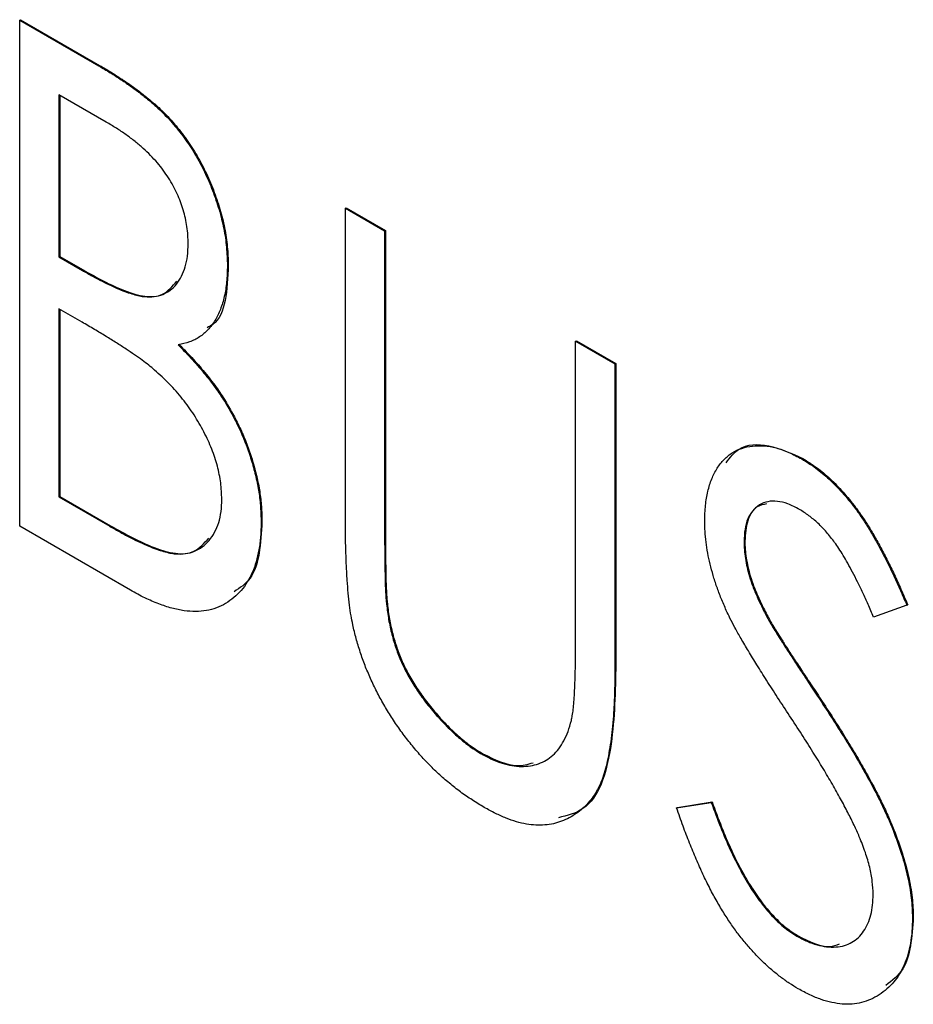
# Model space of a CAD drawing. Header units: millimetres. Extents: x 0 to 420, y 0 to 297.
# Tile 15 of 22: x 326.43 to 328.34, y 219.88 to 221.99. Entities that reach past the tile are written whole.
import ezdxf

# ---------------------------------------------------------------- set-up
doc = ezdxf.new("R2010")
doc.units = ezdxf.units.MM

msp = doc.modelspace()

# ---------------------------------------------------------------- linework, layer by layer
at = {"color": 7, "linetype": 'Continuous', "lineweight": 25}
for p, q in [((326.4338, 221.9843), (326.4355, 221.9854)), ((326.4338, 221.9843), (326.6026, 221.8869)), ((326.4338, 220.9041), (326.4338, 221.9843)), ((326.4355, 221.9854), (326.6044, 221.8879)), ((326.6026, 221.8869), (326.6044, 221.8879)), ((326.6185, 221.7669), (326.5177, 221.8251)), ((326.5177, 221.8251), (326.5177, 221.4789)), ((326.5195, 221.8241), (326.5195, 221.4799)), ((327.1294, 221.5828), (327.1311, 221.5838)), ((327.1294, 221.5828), (327.2133, 221.5343)), ((327.1294, 220.9304), (327.1294, 221.5828)), ((327.1311, 221.5838), (327.2151, 221.5353)), ((327.2133, 221.5343), (327.2151, 221.5353)), ((327.2133, 221.5343), (327.2133, 220.8871)), ((327.2151, 221.5353), (327.2151, 220.8881)), ((326.5177, 221.4789), (326.5195, 221.4799)), ((326.5177, 221.4789), (326.5676, 221.4501)), ((326.5195, 221.4799), (326.5693, 221.4511)), ((326.5676, 221.4501), (326.5693, 221.4511)), ((326.8775, 221.4605), (326.8793, 221.4615)), ((326.567, 221.3396), (326.5177, 221.3681)), ((326.5177, 221.3681), (326.5177, 220.9665)), ((326.5195, 221.3671), (326.5195, 220.9675)), ((327.6211, 221.2989), (327.6228, 221.3)), ((327.6211, 221.2989), (327.705, 221.2505)), ((327.6211, 220.6517), (327.6211, 221.2989)), ((327.6228, 221.3), (327.7068, 221.2515)), ((327.705, 221.2505), (327.7068, 221.2515)), ((327.705, 221.2505), (327.705, 220.5981)), ((327.7068, 221.2515), (327.7068, 220.5991)), ((328.1044, 221.0476), (328.1061, 221.0487)), ((326.5177, 220.9665), (326.5195, 220.9675)), ((326.5177, 220.9665), (326.626, 220.9039)), ((326.5195, 220.9675), (326.6278, 220.905)), ((326.6703, 220.7676), (326.4338, 220.9041)), ((326.626, 220.9039), (326.6278, 220.905)), ((326.9495, 220.9131), (326.9512, 220.9141)), ((327.2133, 220.8871), (327.2151, 220.8881)), ((327.9809, 220.8714), (327.9826, 220.8724)), ((327.2169, 220.7414), (327.2186, 220.7424)), ((328.3287, 220.7353), (328.2576, 220.7099)), ((328.3287, 220.7353), (328.3304, 220.7363)), ((328.0352, 220.7004), (328.037, 220.7015)), ((327.705, 220.5981), (327.7068, 220.5991)), ((328.1461, 220.5289), (328.1479, 220.5299)), ((327.4213, 220.4171), (327.4231, 220.4182)), ((327.8369, 220.3025), (327.911, 220.3145)), ((327.8387, 220.3035), (327.9127, 220.3155)), ((327.911, 220.3145), (327.9127, 220.3155)), ((327.8369, 220.3025), (327.8387, 220.3035)), ((328.3406, 220.068), (328.3424, 220.069)), ((328.0937, 220.029), (328.0954, 220.03))]:
    msp.add_line(p, q, dxfattribs=at)
for points, knots in [([(326.6026, 221.8869), (326.6109, 221.8821), (326.6269, 221.8727), (326.6502, 221.8576), (326.672, 221.8428), (326.6924, 221.8275), (326.7112, 221.8124), (326.7287, 221.7971), (326.7446, 221.7817), (326.7637, 221.7609), (326.7854, 221.7336), (326.8089, 221.6984), (326.8292, 221.6605), (326.8464, 221.6206), (326.8601, 221.58), (326.8705, 221.5392), (326.8762, 221.4991), (326.8771, 221.4735), (326.8775, 221.4605)], [0, 0, 0, 0, 0.060411, 0.117245, 0.171021, 0.220982, 0.268098, 0.311607, 0.352705, 0.391223, 0.464448, 0.5367, 0.610578, 0.686475, 0.763836, 0.840678, 0.919304, 1, 1, 1, 1]), ([(326.6044, 221.8879), (326.6126, 221.8831), (326.6286, 221.8737), (326.6519, 221.8586), (326.6738, 221.8438), (326.6942, 221.8285), (326.713, 221.8134), (326.7304, 221.7982), (326.7464, 221.7828), (326.7655, 221.762), (326.7872, 221.7347), (326.8107, 221.6994), (326.8309, 221.6615), (326.8482, 221.6217), (326.8618, 221.581), (326.8723, 221.5402), (326.878, 221.5001), (326.8789, 221.4745), (326.8793, 221.4615)], [0, 0, 0, 0, 0.060411, 0.117245, 0.171021, 0.220982, 0.268098, 0.311607, 0.352705, 0.391223, 0.464448, 0.5367, 0.610578, 0.686475, 0.763836, 0.840678, 0.919304, 1, 1, 1, 1]), ([(326.7936, 221.507), (326.7935, 221.5131), (326.7934, 221.5249), (326.7911, 221.5432), (326.7881, 221.5612), (326.7833, 221.5791), (326.7775, 221.5966), (326.7703, 221.614), (326.7617, 221.631), (326.7518, 221.6479), (326.7405, 221.6644), (326.7277, 221.6806), (326.7131, 221.6959), (326.6973, 221.7113), (326.6797, 221.7258), (326.6607, 221.7403), (326.6401, 221.7541), (326.6259, 221.7625), (326.6185, 221.7669)], [0, 0, 0, 0, 0.06133, 0.120228, 0.176295, 0.231183, 0.28436, 0.336804, 0.390319, 0.444102, 0.499931, 0.558187, 0.620048, 0.685431, 0.755834, 0.832075, 0.912837, 1, 1, 1, 1]), ([(326.5676, 221.4501), (326.5749, 221.446), (326.589, 221.4381), (326.6095, 221.427), (326.6284, 221.4179), (326.6458, 221.4098), (326.6618, 221.4037), (326.6762, 221.3991), (326.6893, 221.3955), (326.7043, 221.3935), (326.7215, 221.3934), (326.7395, 221.3984), (326.7557, 221.4071), (326.7691, 221.4205), (326.78, 221.4373), (326.7879, 221.4575), (326.7928, 221.4807), (326.7933, 221.4981), (326.7936, 221.507)], [0, 0, 0, 0, 0.069184, 0.133671, 0.193573, 0.248874, 0.299806, 0.346427, 0.38874, 0.427283, 0.498939, 0.569184, 0.639423, 0.710845, 0.782802, 0.854631, 0.925945, 1, 1, 1, 1]), ([(326.5693, 221.4511), (326.5986, 221.4348), (326.6569, 221.4023), (326.7347, 221.3853), (326.76, 221.4162), (326.7692, 221.4274)], [0, 0, 0, 0, 0.391762, 0.779301, 1, 1, 1, 1]), ([(326.8775, 221.4605), (326.8772, 221.4488), (326.8766, 221.4257), (326.8713, 221.3945), (326.8632, 221.3664), (326.8513, 221.3427), (326.8365, 221.3225), (326.8182, 221.3073), (326.7968, 221.2965), (326.7805, 221.2932), (326.7722, 221.2915)], [0, 0, 0, 0, 0.131479, 0.258232, 0.38261, 0.506215, 0.627933, 0.750087, 0.872821, 1, 1, 1, 1]), ([(326.8793, 221.4615), (326.877, 221.4086), (326.8744, 221.3486), (326.8384, 221.33), (326.8342, 221.3278)], [0, 0, 0, 0, 0.883266, 1, 1, 1, 1]), ([(326.7218, 221.2375), (326.7177, 221.2409), (326.7091, 221.2482), (326.6949, 221.2589), (326.6786, 221.2704), (326.6602, 221.2827), (326.6399, 221.2961), (326.6174, 221.3097), (326.5929, 221.3246), (326.5759, 221.3345), (326.567, 221.3396)], [0, 0, 0, 0, 0.0801407, 0.1716876, 0.2772386, 0.3957503, 0.527398, 0.670909, 0.828844, 1, 1, 1, 1]), ([(326.7722, 221.2915), (326.7827, 221.2808), (326.8026, 221.2602), (326.8301, 221.2283), (326.8539, 221.1974), (326.874, 221.1668), (326.8911, 221.1364), (326.9064, 221.1056), (326.9191, 221.0739), (326.9301, 221.0415), (326.9386, 221.009), (326.9452, 220.9764), (326.9486, 220.9443), (326.9492, 220.9235), (326.9495, 220.9131)], [0, 0, 0, 0, 0.105094, 0.200987, 0.288426, 0.36794, 0.443759, 0.519243, 0.59631, 0.674393, 0.754077, 0.833933, 0.916123, 1, 1, 1, 1]), ([(326.774, 221.2925), (326.7844, 221.2818), (326.8044, 221.2613), (326.8319, 221.2293), (326.8557, 221.1984), (326.8758, 221.1678), (326.8928, 221.1374), (326.9081, 221.1066), (326.9209, 221.0749), (326.9319, 221.0426), (326.9403, 221.0101), (326.947, 220.9774), (326.9504, 220.9453), (326.951, 220.9246), (326.9512, 220.9141)], [0, 0, 0, 0, 0.105094, 0.200987, 0.288426, 0.36794, 0.443759, 0.519243, 0.59631, 0.674393, 0.754077, 0.833933, 0.916123, 1, 1, 1, 1]), ([(326.8655, 220.9615), (326.8651, 220.9731), (326.8641, 220.9958), (326.8568, 221.0322), (326.8446, 221.069), (326.8276, 221.1058), (326.8066, 221.142), (326.7817, 221.1766), (326.7532, 221.2089), (326.7325, 221.2278), (326.7218, 221.2375)], [0, 0, 0, 0, 0.122978, 0.241496, 0.358865, 0.47987, 0.603747, 0.728862, 0.860622, 1, 1, 1, 1]), ([(327.8969, 220.9153), (327.8972, 220.9265), (327.8978, 220.9488), (327.9031, 220.9787), (327.9113, 221.0055), (327.9229, 221.0285), (327.9378, 221.0471), (327.9551, 221.0618), (327.9758, 221.071), (327.9985, 221.0761), (328.0233, 221.0762), (328.0493, 221.072), (328.0765, 221.0624), (328.095, 221.0526), (328.1044, 221.0476)], [0, 0, 0, 0, 0.088291, 0.174419, 0.258423, 0.342317, 0.425287, 0.506935, 0.587922, 0.670559, 0.753145, 0.834844, 0.916686, 1, 1, 1, 1]), ([(327.9425, 221.0395), (327.951, 221.0505), (327.9724, 221.0785), (328.0329, 221.0817), (328.0817, 221.0597), (328.1061, 221.0487)], [0, 0, 0, 0, 0.246521, 0.623371, 1, 1, 1, 1]), ([(328.1044, 221.0476), (328.1143, 221.0415), (328.1341, 221.0292), (328.1632, 221.0047), (328.1911, 220.9761), (328.2136, 220.9488), (328.2311, 220.9244), (328.2446, 220.9038), (328.2581, 220.8809), (328.272, 220.856), (328.2859, 220.8289), (328.3003, 220.7996), (328.3144, 220.7682), (328.3238, 220.7465), (328.3287, 220.7353)], [0, 0, 0, 0, 0.103822, 0.205919, 0.309231, 0.415653, 0.47222, 0.532858, 0.597819, 0.667857, 0.743177, 0.823448, 0.908942, 1, 1, 1, 1]), ([(328.1061, 221.0487), (328.1161, 221.0425), (328.1359, 221.0302), (328.1649, 221.0057), (328.1929, 220.9771), (328.2153, 220.9499), (328.2328, 220.9254), (328.2464, 220.9048), (328.2598, 220.8819), (328.2738, 220.8571), (328.2877, 220.8299), (328.302, 220.8007), (328.3162, 220.7692), (328.3256, 220.7475), (328.3304, 220.7363)], [0, 0, 0, 0, 0.103822, 0.205919, 0.309231, 0.415653, 0.47222, 0.532858, 0.597819, 0.667857, 0.743177, 0.823448, 0.908942, 1, 1, 1, 1]), ([(326.626, 220.9039), (326.6338, 220.8996), (326.6487, 220.8912), (326.6703, 220.8795), (326.6903, 220.8696), (326.7087, 220.8617), (326.7255, 220.8548), (326.7407, 220.85), (326.7543, 220.8467), (326.7702, 220.8443), (326.7881, 220.8447), (326.8072, 220.85), (326.8243, 220.8593), (326.8388, 220.8732), (326.8505, 220.8907), (326.8594, 220.9111), (326.8646, 220.9348), (326.8652, 220.9526), (326.8655, 220.9615)], [0, 0, 0, 0, 0.069807, 0.134579, 0.194415, 0.250549, 0.301262, 0.347969, 0.390185, 0.42866, 0.500914, 0.571392, 0.642245, 0.714971, 0.787795, 0.858561, 0.928895, 1, 1, 1, 1]), ([(328.0995, 220.9397), (328.0911, 220.9441), (328.0749, 220.9527), (328.052, 220.958), (328.0312, 220.9575), (328.0136, 220.9503), (327.9991, 220.9379), (327.9883, 220.9206), (327.982, 220.8981), (327.9812, 220.8804), (327.9809, 220.8714)], [0, 0, 0, 0, 0.133507, 0.258557, 0.380724, 0.504971, 0.628085, 0.748901, 0.871477, 1, 1, 1, 1]), ([(328.0291, 220.9518), (328.022, 220.9504), (328.0034, 220.9467), (327.9861, 220.9177), (327.9838, 220.8875), (327.9826, 220.8724)], [0, 0, 0, 0, 0.236605, 0.618129, 1, 1, 1, 1]), ([(327.1453, 220.6935), (327.144, 220.7001), (327.1411, 220.7142), (327.1381, 220.7366), (327.1353, 220.7619), (327.1331, 220.7901), (327.1315, 220.8211), (327.1302, 220.855), (327.1294, 220.8918), (327.1294, 220.9172), (327.1294, 220.9304)], [0, 0, 0, 0, 0.077936, 0.169149, 0.274074, 0.391816, 0.523462, 0.668216, 0.827041, 1, 1, 1, 1]), ([(328.2576, 220.7099), (328.2537, 220.719), (328.2461, 220.7364), (328.2346, 220.7615), (328.2236, 220.7846), (328.2129, 220.8055), (328.2028, 220.8244), (328.193, 220.8413), (328.1837, 220.8562), (328.172, 220.8731), (328.1573, 220.8915), (328.1388, 220.9109), (328.1194, 220.9271), (328.1061, 220.9355), (328.0995, 220.9397)], [0, 0, 0, 0, 0.102557, 0.196911, 0.284395, 0.364416, 0.437215, 0.503536, 0.563602, 0.61645, 0.714669, 0.808954, 0.904132, 1, 1, 1, 1]), ([(326.6278, 220.905), (326.6586, 220.8877), (326.7198, 220.8535), (326.8009, 220.8363), (326.8279, 220.8675), (326.8376, 220.8787)], [0, 0, 0, 0, 0.393425, 0.78265, 1, 1, 1, 1]), ([(326.9495, 220.9131), (326.9493, 220.9026), (326.9489, 220.8821), (326.9452, 220.8538), (326.9392, 220.8281), (326.931, 220.805), (326.9202, 220.7844), (326.9071, 220.7665), (326.8915, 220.7512), (326.8739, 220.7386), (326.8542, 220.7292), (326.8329, 220.7232), (326.8096, 220.7215), (326.7849, 220.7231), (326.7585, 220.7286), (326.7305, 220.738), (326.7009, 220.7505), (326.6806, 220.7618), (326.6703, 220.7676)], [0, 0, 0, 0, 0.0633629, 0.1246272, 0.184367, 0.243059, 0.3018438, 0.3613377, 0.4211797, 0.4829026, 0.5445951, 0.6059988, 0.6673673, 0.7294911, 0.7932578, 0.8593414, 0.927971, 1, 1, 1, 1]), ([(326.9512, 220.9141), (326.9485, 220.8673), (326.9446, 220.7993), (326.9042, 220.7724), (326.8916, 220.764)], [0, 0, 0, 0, 0.687627, 1, 1, 1, 1]), ([(327.943, 220.7242), (327.9393, 220.7327), (327.932, 220.7495), (327.9226, 220.7745), (327.9146, 220.7991), (327.9084, 220.8232), (327.9032, 220.847), (327.8994, 220.8704), (327.8974, 220.8932), (327.8971, 220.9079), (327.8969, 220.9153)], [0, 0, 0, 0, 0.130877, 0.257719, 0.382316, 0.506626, 0.628302, 0.751527, 0.87547, 1, 1, 1, 1]), ([(327.2133, 220.8871), (327.2133, 220.878), (327.2133, 220.8606), (327.2135, 220.8357), (327.2138, 220.8135), (327.2143, 220.7939), (327.2145, 220.7772), (327.2153, 220.7628), (327.216, 220.7512), (327.2166, 220.7443), (327.2169, 220.7414)], [0, 0, 0, 0, 0.191105, 0.362655, 0.516171, 0.650128, 0.766034, 0.862527, 0.941006, 1, 1, 1, 1]), ([(327.2151, 220.8881), (327.2151, 220.879), (327.215, 220.8616), (327.2152, 220.8368), (327.2156, 220.8145), (327.216, 220.795), (327.2162, 220.7782), (327.2171, 220.7638), (327.2178, 220.7523), (327.2184, 220.7454), (327.2186, 220.7424)], [0, 0, 0, 0, 0.191105, 0.362655, 0.516171, 0.650128, 0.766034, 0.862527, 0.941006, 1, 1, 1, 1]), ([(327.9809, 220.8714), (327.981, 220.8655), (327.9813, 220.8538), (327.9837, 220.8353), (327.9872, 220.8163), (327.9923, 220.7963), (327.9996, 220.775), (328.0093, 220.7519), (328.0212, 220.7267), (328.0304, 220.7095), (328.0352, 220.7004)], [0, 0, 0, 0, 0.110385, 0.220503, 0.331137, 0.443585, 0.563154, 0.695062, 0.839762, 1, 1, 1, 1]), ([(327.9826, 220.8724), (327.9828, 220.8665), (327.983, 220.8548), (327.9854, 220.8363), (327.989, 220.8173), (327.9941, 220.7974), (328.0014, 220.776), (328.0111, 220.7529), (328.023, 220.7278), (328.0321, 220.7105), (328.037, 220.7015)], [0, 0, 0, 0, 0.110385, 0.220503, 0.331137, 0.443585, 0.563154, 0.695062, 0.839762, 1, 1, 1, 1]), ([(327.2169, 220.7414), (327.2181, 220.7305), (327.2206, 220.7094), (327.2271, 220.6776), (327.236, 220.6471), (327.2468, 220.6177), (327.261, 220.5888), (327.2779, 220.5601), (327.2983, 220.5314), (327.3212, 220.5032), (327.3457, 220.4766), (327.3708, 220.453), (327.3961, 220.4327), (327.4129, 220.4223), (327.4213, 220.4171)], [0, 0, 0, 0, 0.0889375, 0.1727267, 0.251185, 0.3263801, 0.4009876, 0.479456, 0.5624606, 0.6520321, 0.742988, 0.8310174, 0.9158505, 1, 1, 1, 1]), ([(327.2186, 220.7424), (327.2199, 220.7315), (327.2223, 220.7104), (327.2289, 220.6787), (327.2378, 220.6482), (327.2486, 220.6187), (327.2628, 220.5898), (327.2797, 220.5611), (327.3001, 220.5325), (327.3229, 220.5042), (327.3475, 220.4776), (327.3726, 220.454), (327.3978, 220.4337), (327.4147, 220.4233), (327.4231, 220.4182)], [0, 0, 0, 0, 0.0889375, 0.1727267, 0.251185, 0.3263801, 0.4009876, 0.479456, 0.5624606, 0.6520321, 0.742988, 0.8310174, 0.9158505, 1, 1, 1, 1]), ([(328.0783, 220.4992), (328.0697, 220.5123), (328.0531, 220.5375), (328.0298, 220.5737), (328.0091, 220.6068), (327.9908, 220.6365), (327.9752, 220.663), (327.9619, 220.6863), (327.9513, 220.7063), (327.9456, 220.7187), (327.943, 220.7242)], [0, 0, 0, 0, 0.179535, 0.344506, 0.492131, 0.62464, 0.742099, 0.843179, 0.92954, 1, 1, 1, 1]), ([(327.426, 220.3036), (327.4174, 220.3089), (327.4005, 220.3191), (327.3755, 220.3362), (327.3516, 220.3552), (327.3284, 220.3751), (327.3063, 220.3968), (327.2851, 220.4197), (327.2649, 220.4442), (327.2456, 220.4697), (327.2277, 220.4962), (327.2113, 220.5234), (327.1962, 220.5508), (327.183, 220.5788), (327.1709, 220.607), (327.161, 220.6356), (327.1519, 220.6646), (327.1475, 220.6838), (327.1453, 220.6935)], [0, 0, 0, 0, 0.069994, 0.137225, 0.203144, 0.267439, 0.330757, 0.392722, 0.455101, 0.517382, 0.579131, 0.639383, 0.69929, 0.758596, 0.817649, 0.877496, 0.938128, 1, 1, 1, 1]), ([(328.0352, 220.7004), (328.037, 220.6973), (328.0413, 220.6898), (328.0492, 220.6771), (328.0594, 220.6609), (328.0721, 220.6412), (328.0871, 220.6179), (328.1048, 220.5915), (328.1246, 220.5613), (328.1387, 220.5401), (328.1461, 220.5289)], [0, 0, 0, 0, 0.053039, 0.126288, 0.218872, 0.334457, 0.469409, 0.625738, 0.802267, 1, 1, 1, 1]), ([(328.037, 220.7015), (328.0388, 220.6983), (328.043, 220.6908), (328.051, 220.6782), (328.0612, 220.6619), (328.0738, 220.6423), (328.0889, 220.6189), (328.1065, 220.5925), (328.1264, 220.5623), (328.1405, 220.5411), (328.1479, 220.5299)], [0, 0, 0, 0, 0.053039, 0.126288, 0.218872, 0.334457, 0.469409, 0.625738, 0.802267, 1, 1, 1, 1]), ([(327.6121, 220.4892), (327.6128, 220.4926), (327.6144, 220.5002), (327.6162, 220.5135), (327.6176, 220.5296), (327.619, 220.5485), (327.6198, 220.5703), (327.6206, 220.5948), (327.6209, 220.6224), (327.621, 220.6416), (327.6211, 220.6517)], [0, 0, 0, 0, 0.069596, 0.155423, 0.257515, 0.37358, 0.506166, 0.6554, 0.819993, 1, 1, 1, 1]), ([(327.705, 220.5981), (327.705, 220.5863), (327.7048, 220.5635), (327.7036, 220.5305), (327.702, 220.4996), (327.6997, 220.4707), (327.6962, 220.4444), (327.6923, 220.42), (327.688, 220.3974), (327.6824, 220.3772), (327.6761, 220.3586), (327.6681, 220.3421), (327.659, 220.3266), (327.6481, 220.3132), (327.6363, 220.3007), (327.6225, 220.2904), (327.6077, 220.2813), (327.5915, 220.2739), (327.5741, 220.2685), (327.5555, 220.2659), (327.5362, 220.2654), (327.5159, 220.2677), (327.4947, 220.2729), (327.4726, 220.2805), (327.4496, 220.2907), (327.4339, 220.2993), (327.426, 220.3036)], [0, 0, 0, 0, 0.055741, 0.108782, 0.159483, 0.20722, 0.252436, 0.295103, 0.335609, 0.373517, 0.409957, 0.446416, 0.482967, 0.519684, 0.557168, 0.594999, 0.634172, 0.674127, 0.714136, 0.754079, 0.793688, 0.83312, 0.873373, 0.914549, 0.95654, 1, 1, 1, 1]), ([(327.7068, 220.5991), (327.7055, 220.5414), (327.7028, 220.4267), (327.6634, 220.3014), (327.603, 220.2863), (327.5843, 220.2816)], [0, 0, 0, 0, 0.410745, 0.817309, 1, 1, 1, 1]), ([(328.1461, 220.5289), (328.1551, 220.5151), (328.1725, 220.4886), (328.1971, 220.4494), (328.2196, 220.4123), (328.2398, 220.377), (328.258, 220.3439), (328.2737, 220.3126), (328.2875, 220.2833), (328.3025, 220.2473), (328.3176, 220.2048), (328.331, 220.1561), (328.339, 220.1102), (328.3401, 220.082), (328.3406, 220.068)], [0, 0, 0, 0, 0.093761, 0.181614, 0.264342, 0.341677, 0.41338, 0.479975, 0.541968, 0.599292, 0.705911, 0.807015, 0.904485, 1, 1, 1, 1]), ([(328.1479, 220.5299), (328.1569, 220.5162), (328.1743, 220.4896), (328.1989, 220.4504), (328.2214, 220.4133), (328.2416, 220.378), (328.2597, 220.3449), (328.2755, 220.3136), (328.2893, 220.2843), (328.3043, 220.2483), (328.3194, 220.2058), (328.3328, 220.1571), (328.3408, 220.1112), (328.3419, 220.083), (328.3424, 220.069)], [0, 0, 0, 0, 0.093761, 0.181614, 0.264342, 0.341677, 0.41338, 0.479975, 0.541968, 0.599292, 0.705911, 0.807015, 0.904485, 1, 1, 1, 1]), ([(328.2271, 220.2411), (328.2234, 220.2494), (328.2157, 220.2668), (328.2023, 220.2937), (328.1868, 220.3229), (328.1693, 220.3541), (328.1494, 220.3874), (328.1277, 220.4228), (328.1039, 220.4605), (328.087, 220.486), (328.0783, 220.4992)], [0, 0, 0, 0, 0.092213, 0.193119, 0.303009, 0.423363, 0.552489, 0.69176, 0.840671, 1, 1, 1, 1]), ([(327.4213, 220.4171), (327.4286, 220.4133), (327.443, 220.4056), (327.4644, 220.3974), (327.4852, 220.3927), (327.5055, 220.3906), (327.5246, 220.3921), (327.5425, 220.3964), (327.5586, 220.404), (327.573, 220.4147), (327.5856, 220.4286), (327.5964, 220.4457), (327.6056, 220.4658), (327.6099, 220.4812), (327.6121, 220.4892)], [0, 0, 0, 0, 0.081412, 0.161686, 0.242811, 0.324775, 0.407586, 0.488453, 0.56979, 0.650718, 0.733306, 0.819186, 0.907133, 1, 1, 1, 1]), ([(327.4231, 220.4182), (327.4486, 220.4058), (327.4881, 220.3866), (327.5192, 220.3959), (327.5303, 220.3992)], [0, 0, 0, 0, 0.64519, 1, 1, 1, 1]), ([(327.911, 220.3145), (327.9175, 220.2965), (327.93, 220.2622), (327.9509, 220.2134), (327.9726, 220.1696), (327.9951, 220.1309), (328.0185, 220.0973), (328.0428, 220.069), (328.068, 220.0455), (328.0851, 220.0345), (328.0937, 220.029)], [0, 0, 0, 0, 0.165307, 0.315251, 0.451801, 0.576089, 0.690151, 0.796612, 0.898685, 1, 1, 1, 1]), ([(327.9127, 220.3155), (327.9193, 220.2975), (327.9318, 220.2633), (327.9526, 220.2144), (327.9743, 220.1706), (327.9969, 220.132), (328.0203, 220.0983), (328.0446, 220.07), (328.0697, 220.0465), (328.0869, 220.0355), (328.0954, 220.03)], [0, 0, 0, 0, 0.165307, 0.315251, 0.451801, 0.576089, 0.690151, 0.796612, 0.898685, 1, 1, 1, 1]), ([(328.0967, 219.9165), (328.0902, 219.9203), (328.0774, 219.928), (328.0585, 219.9418), (328.0399, 219.9564), (328.0219, 219.973), (328.0043, 219.9908), (327.9871, 220.01), (327.9703, 220.0308), (327.9541, 220.053), (327.9382, 220.077), (327.9227, 220.1031), (327.9075, 220.1313), (327.8927, 220.1615), (327.8783, 220.1938), (327.8641, 220.2281), (327.8502, 220.2646), (327.8414, 220.2896), (327.8369, 220.3025)], [0, 0, 0, 0, 0.055089, 0.109447, 0.163323, 0.216767, 0.269874, 0.324148, 0.378969, 0.434708, 0.492467, 0.553707, 0.618022, 0.686132, 0.757893, 0.834258, 0.914668, 1, 1, 1, 1]), ([(328.2567, 220.1179), (328.2563, 220.1271), (328.2555, 220.1458), (328.2499, 220.176), (328.2403, 220.2081), (328.2316, 220.2299), (328.2271, 220.2411)], [0, 0, 0, 0, 0.238336, 0.482311, 0.73314, 1, 1, 1, 1]), ([(328.0937, 220.029), (328.101, 220.025), (328.1155, 220.0172), (328.1369, 220.0099), (328.1575, 220.0057), (328.1772, 220.0054), (328.1956, 220.0082), (328.2115, 220.0152), (328.2255, 220.0252), (328.2366, 220.0391), (328.2456, 220.0554), (328.252, 220.0741), (328.2559, 220.0949), (328.2564, 220.1102), (328.2567, 220.1179)], [0, 0, 0, 0, 0.086779, 0.172012, 0.257, 0.344091, 0.430347, 0.513787, 0.595624, 0.677565, 0.75969, 0.839996, 0.919133, 1, 1, 1, 1]), ([(328.3406, 220.068), (328.3404, 220.0584), (328.34, 220.0395), (328.3365, 220.0134), (328.3312, 219.9891), (328.3231, 219.9676), (328.3133, 219.9477), (328.3008, 219.9307), (328.2862, 219.9158), (328.2697, 219.9033), (328.2517, 219.8934), (328.2324, 219.8868), (328.2122, 219.8833), (328.1909, 219.8835), (328.1687, 219.8868), (328.1455, 219.8932), (328.1214, 219.9029), (328.105, 219.9119), (328.0967, 219.9165)], [0, 0, 0, 0, 0.064367, 0.127345, 0.188922, 0.250384, 0.312021, 0.374404, 0.437663, 0.502985, 0.567803, 0.63098, 0.692076, 0.752595, 0.813028, 0.874016, 0.936113, 1, 1, 1, 1]), ([(328.3424, 220.069), (328.3395, 220.0274), (328.335, 219.9625), (328.2973, 219.934), (328.2837, 219.9237)], [0, 0, 0, 0, 0.640383, 1, 1, 1, 1]), ([(328.0954, 220.03), (328.1199, 220.0176), (328.153, 220.0008), (328.178, 220.0099), (328.1846, 220.0123)], [0, 0, 0, 0, 0.736866, 1, 1, 1, 1])]:
    msp.add_open_spline(points, degree=3, knots=knots, dxfattribs=at)

doc.saveas('drawing.dxf')
